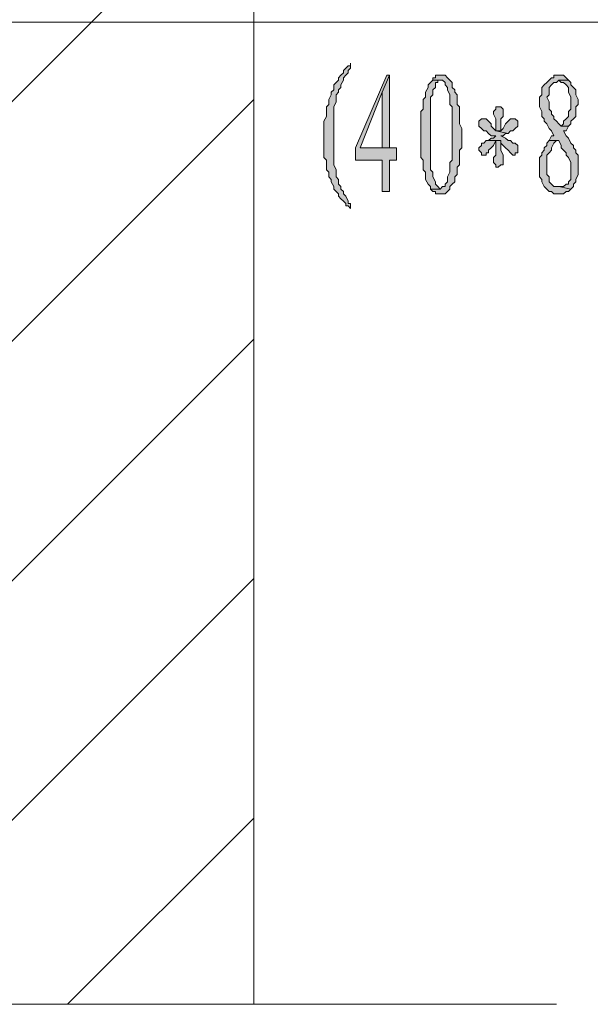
# Model space of a CAD drawing. Extents: x 566443 to 590371, y 3845226 to 3876576.
# Tile 188 of 221: x 586733 to 586743, y 3853929 to 3853946. Entities that reach past the tile are written whole.
import ezdxf

# ---------------------------------------------------------------- set-up
doc = ezdxf.new("R2010")
doc.units = 0
doc.layers.add('C00-00-00', color=7, linetype='CONTINUOUS')

msp = doc.modelspace()

# ---------------------------------------------------------------- hatches: boundary and pattern name
at = {"layer": 'C00-00-00'}
h = msp.add_hatch(color=256, dxfattribs=at)
h.dxf.hatch_style = 2
h.paths.add_polyline_path([(586738.648, 3853945.563), (586738.648, 3853945.52), (586738.606, 3853945.52), (586738.563, 3853945.478), (586738.521, 3853945.436), (586738.521, 3853945.393), (586738.479, 3853945.351), (586738.436, 3853945.309), (586738.436, 3853945.266), (586738.394, 3853945.224), (586738.352, 3853945.182), (586738.352, 3853945.097), (586738.309, 3853945.055), (586738.309, 3853945.012), (586738.267, 3853944.928), (586738.267, 3853944.843), (586738.225, 3853944.801), (586738.225, 3853944.631), (586738.182, 3853944.547), (586738.182, 3853944.377), (586738.182, 3853944.293), (586738.182, 3853943.912), (586738.225, 3853943.869), (586738.225, 3853943.7), (586738.267, 3853943.658), (586738.267, 3853943.573), (586738.309, 3853943.531), (586738.309, 3853943.488), (586738.352, 3853943.404), (586738.352, 3853943.361), (586738.394, 3853943.319), (586738.436, 3853943.277), (586738.436, 3853943.234), (586738.479, 3853943.192), (586738.521, 3853943.15), (586738.563, 3853943.107), (586738.563, 3853943.065), (586738.606, 3853943.065), (586738.648, 3853943.023), (586738.648, 3853943.107), (586738.606, 3853943.107), (586738.606, 3853943.15), (586738.563, 3853943.234), (586738.521, 3853943.277), (586738.521, 3853943.319), (586738.479, 3853943.361), (586738.479, 3853943.404), (586738.436, 3853943.446), (586738.436, 3853943.531), (586738.394, 3853943.573), (586738.394, 3853943.7), (586738.352, 3853943.785), (586738.352, 3853944.801), (586738.394, 3853944.885), (586738.394, 3853945.012), (586738.436, 3853945.055), (586738.436, 3853945.097), (586738.479, 3853945.139), (586738.479, 3853945.182), (586738.521, 3853945.266), (586738.521, 3853945.309), (586738.563, 3853945.351), (586738.606, 3853945.393), (586738.606, 3853945.436), (586738.648, 3853945.478)])
h = msp.add_hatch(color=256, dxfattribs=at)
h.dxf.hatch_style = 2
h.paths.add_polyline_path([(586739.325, 3853945.351), (586739.283, 3853945.351), (586738.733, 3853944.081), (586738.733, 3853943.869), (586739.198, 3853943.869), (586739.198, 3853943.319), (586739.325, 3853943.319), (586739.325, 3853943.869), (586739.452, 3853943.869), (586739.452, 3853944.081), (586739.325, 3853944.081), (586738.817, 3853944.081), (586739.198, 3853945.055)])
h = msp.add_hatch(color=256, dxfattribs=at)
h.dxf.hatch_style = 2
h.paths.add_polyline_path([(586739.325, 3853945.351), (586739.198, 3853945.055), (586739.198, 3853944.081), (586738.817, 3853944.081), (586739.325, 3853944.081)])
h = msp.add_hatch(color=256, dxfattribs=at)
h.dxf.hatch_style = 2
h.paths.add_polyline_path([(586740.087, 3853945.266), (586740.045, 3853945.224), (586740.003, 3853945.182), (586740.003, 3853945.139), (586739.96, 3853945.055), (586739.96, 3853944.97), (586739.918, 3853944.928), (586739.918, 3853944.758), (586739.876, 3853944.716), (586739.876, 3853943.912), (586739.918, 3853943.869), (586739.918, 3853943.785), (586739.918, 3853943.742), (586739.918, 3853943.7), (586739.96, 3853943.658), (586739.96, 3853943.531), (586740.003, 3853943.446), (586740.045, 3853943.404), (586740.045, 3853943.361), (586740.214, 3853943.361), (586740.172, 3853943.404), (586740.13, 3853943.446), (586740.13, 3853943.488), (586740.087, 3853943.573), (586740.087, 3853943.658), (586740.045, 3853943.7), (586740.045, 3853944.97), (586740.087, 3853945.012), (586740.087, 3853945.097), (586740.13, 3853945.139), (586740.13, 3853945.224), (586740.172, 3853945.224), (586740.172, 3853945.266), (586740.214, 3853945.266)])
h = msp.add_hatch(color=256, dxfattribs=at)
h.dxf.hatch_style = 2
h.paths.add_polyline_path([(586740.214, 3853945.351), (586740.13, 3853945.351), (586740.13, 3853945.309), (586740.087, 3853945.309), (586740.087, 3853945.266), (586740.257, 3853945.266), (586740.299, 3853945.224), (586740.299, 3853945.182), (586740.341, 3853945.139), (586740.341, 3853945.097), (586740.384, 3853945.012), (586740.384, 3853944.843), (586740.426, 3853944.801), (586740.426, 3853944.293), (586740.426, 3853943.869), (586740.384, 3853943.827), (586740.384, 3853943.658), (586740.341, 3853943.573), (586740.341, 3853943.488), (586740.299, 3853943.446), (586740.299, 3853943.404), (586740.257, 3853943.404), (586740.214, 3853943.361), (586740.045, 3853943.361), (586740.087, 3853943.319), (586740.13, 3853943.319), (586740.13, 3853943.277), (586740.299, 3853943.277), (586740.341, 3853943.319), (586740.384, 3853943.361), (586740.384, 3853943.404), (586740.426, 3853943.446), (586740.468, 3853943.488), (586740.468, 3853943.573), (586740.511, 3853943.615), (586740.511, 3853943.742), (586740.553, 3853943.785), (586740.553, 3853944.039), (586740.595, 3853944.081), (586740.595, 3853944.42), (586740.553, 3853944.504), (586740.553, 3853944.801), (586740.511, 3853944.843), (586740.511, 3853945.012), (586740.468, 3853945.055), (586740.468, 3853945.097), (586740.426, 3853945.139), (586740.426, 3853945.224), (586740.384, 3853945.266), (586740.341, 3853945.309), (586740.299, 3853945.351)])
h = msp.add_hatch(color=256, dxfattribs=at)
h.dxf.hatch_style = 2
h.paths.add_polyline_path([(586742.289, 3853945.351), (586742.204, 3853945.351), (586742.204, 3853945.309), (586742.162, 3853945.309), (586742.119, 3853945.266), (586742.077, 3853945.224), (586742.035, 3853945.182), (586741.992, 3853945.139), (586741.992, 3853945.012), (586741.95, 3853944.97), (586741.95, 3853944.801), (586741.992, 3853944.716), (586741.992, 3853944.631), (586742.035, 3853944.589), (586742.035, 3853944.547), (586742.077, 3853944.504), (586742.119, 3853944.42), (586742.162, 3853944.377), (586742.204, 3853944.293), (586742.162, 3853944.293), (586742.119, 3853944.208), (586742.289, 3853944.208), (586742.331, 3853944.123), (586742.331, 3853944.081), (586742.373, 3853944.039), (586742.416, 3853943.996), (586742.416, 3853943.954), (586742.458, 3853943.912), (586742.5, 3853943.827), (586742.5, 3853943.531), (586742.458, 3853943.488), (586742.458, 3853943.446), (586742.416, 3853943.446), (586742.373, 3853943.404), (586742.289, 3853943.404), (586742.5, 3853943.361), (586742.543, 3853943.404), (586742.543, 3853943.446), (586742.585, 3853943.488), (586742.585, 3853943.531), (586742.627, 3853943.615), (586742.627, 3853943.954), (586742.585, 3853943.996), (586742.585, 3853944.039), (586742.543, 3853944.081), (586742.543, 3853944.123), (586742.5, 3853944.166), (586742.458, 3853944.25), (586742.416, 3853944.293), (586742.373, 3853944.377), (586742.416, 3853944.377), (586742.458, 3853944.462), (586742.331, 3853944.462), (586742.289, 3853944.504), (586742.246, 3853944.547), (586742.204, 3853944.589), (586742.204, 3853944.631), (586742.162, 3853944.674), (586742.162, 3853944.716), (586742.119, 3853944.758), (586742.119, 3853944.885), (586742.077, 3853944.97), (586742.119, 3853945.012), (586742.119, 3853945.139), (586742.162, 3853945.182), (586742.204, 3853945.224), (586742.246, 3853945.224), (586742.289, 3853945.266), (586742.458, 3853945.266), (586742.416, 3853945.309), (586742.373, 3853945.351)])
h = msp.add_hatch(color=256, dxfattribs=at)
h.dxf.hatch_style = 2
h.paths.add_polyline_path([(586742.458, 3853945.266), (586742.289, 3853945.266), (586742.331, 3853945.224), (586742.373, 3853945.224), (586742.416, 3853945.182), (586742.458, 3853945.139), (586742.458, 3853945.055), (586742.5, 3853944.97), (586742.5, 3853944.758), (586742.458, 3853944.716), (586742.458, 3853944.631), (586742.416, 3853944.589), (586742.373, 3853944.547), (586742.373, 3853944.504), (586742.331, 3853944.462), (586742.458, 3853944.462), (586742.5, 3853944.504), (586742.5, 3853944.547), (586742.543, 3853944.589), (586742.585, 3853944.631), (586742.585, 3853944.674), (586742.585, 3853944.801), (586742.627, 3853944.843), (586742.627, 3853944.928), (586742.585, 3853945.012), (586742.585, 3853945.097), (586742.543, 3853945.139), (586742.5, 3853945.182), (586742.5, 3853945.224)])
h = msp.add_hatch(color=256, dxfattribs=at)
h.dxf.hatch_style = 2
h.paths.add_polyline_path([(586741.23, 3853944.801), (586741.188, 3853944.801), (586741.188, 3853944.758), (586741.146, 3853944.716), (586741.146, 3853944.674), (586741.188, 3853944.589), (586741.188, 3853944.377), (586741.273, 3853944.377), (586741.273, 3853944.589), (586741.315, 3853944.631), (586741.315, 3853944.758), (586741.273, 3853944.801)])
h = msp.add_hatch(color=256, dxfattribs=at)
h.dxf.hatch_style = 2
h.paths.add_polyline_path([(586740.976, 3853944.589), (586740.934, 3853944.589), (586740.892, 3853944.547), (586740.892, 3853944.462), (586740.934, 3853944.42), (586740.976, 3853944.377), (586741.019, 3853944.377), (586741.061, 3853944.335), (586741.103, 3853944.293), (586741.188, 3853944.293), (586741.146, 3853944.25), (586741.103, 3853944.25), (586741.061, 3853944.208), (586741.273, 3853944.208), (586741.273, 3853944.166), (586741.315, 3853944.123), (586741.357, 3853944.081), (586741.4, 3853944.039), (586741.442, 3853943.996), (586741.484, 3853943.954), (586741.527, 3853943.954), (586741.527, 3853943.996), (586741.569, 3853943.996), (586741.569, 3853944.123), (586741.527, 3853944.166), (586741.484, 3853944.166), (586741.442, 3853944.208), (586741.4, 3853944.208), (586741.357, 3853944.25), (586741.273, 3853944.293), (586741.315, 3853944.293), (586741.357, 3853944.335), (586741.4, 3853944.335), (586741.188, 3853944.377), (586741.146, 3853944.42), (586741.103, 3853944.462), (586741.103, 3853944.504), (586741.061, 3853944.547), (586741.019, 3853944.589)])
h = msp.add_hatch(color=256, dxfattribs=at)
h.dxf.hatch_style = 2
h.paths.add_polyline_path([(586741.484, 3853944.589), (586741.442, 3853944.589), (586741.4, 3853944.547), (586741.357, 3853944.504), (586741.315, 3853944.42), (586741.273, 3853944.377), (586741.188, 3853944.377), (586741.4, 3853944.335), (586741.442, 3853944.377), (586741.484, 3853944.377), (586741.527, 3853944.42), (586741.569, 3853944.462), (586741.569, 3853944.547), (586741.527, 3853944.589)])
h = msp.add_hatch(color=256, dxfattribs=at)
h.dxf.hatch_style = 2
h.paths.add_polyline_path([(586741.061, 3853944.208), (586741.019, 3853944.208), (586740.976, 3853944.166), (586740.934, 3853944.166), (586740.934, 3853944.123), (586740.892, 3853944.081), (586740.892, 3853944.039), (586740.934, 3853943.996), (586740.934, 3853943.954), (586740.976, 3853943.954), (586741.019, 3853943.954), (586741.019, 3853943.996), (586741.061, 3853943.996), (586741.061, 3853944.039), (586741.103, 3853944.081), (586741.146, 3853944.123), (586741.188, 3853944.208), (586741.273, 3853944.208)])
h = msp.add_hatch(color=256, dxfattribs=at)
h.dxf.hatch_style = 2
h.paths.add_polyline_path([(586741.273, 3853944.208), (586741.188, 3853944.208), (586741.188, 3853944.123), (586741.188, 3853943.954), (586741.146, 3853943.912), (586741.146, 3853943.827), (586741.188, 3853943.785), (586741.188, 3853943.742), (586741.23, 3853943.742), (586741.273, 3853943.785), (586741.315, 3853943.785), (586741.315, 3853943.869), (586741.315, 3853943.954), (586741.273, 3853944.039)])
h = msp.add_hatch(color=256, dxfattribs=at)
h.dxf.hatch_style = 2
h.paths.add_polyline_path([(586742.119, 3853944.208), (586742.077, 3853944.166), (586742.077, 3853944.123), (586742.035, 3853944.081), (586742.035, 3853944.039), (586741.992, 3853943.996), (586741.992, 3853943.954), (586741.95, 3853943.912), (586741.95, 3853943.573), (586741.992, 3853943.531), (586741.992, 3853943.488), (586742.035, 3853943.404), (586742.077, 3853943.361), (586742.119, 3853943.319), (586742.162, 3853943.319), (586742.204, 3853943.277), (586742.289, 3853943.277), (586742.331, 3853943.277), (586742.373, 3853943.277), (586742.416, 3853943.319), (586742.458, 3853943.319), (586742.5, 3853943.361), (586742.289, 3853943.404), (586742.204, 3853943.404), (586742.162, 3853943.446), (586742.119, 3853943.488), (586742.119, 3853943.573), (586742.077, 3853943.615), (586742.077, 3853943.954), (586742.119, 3853943.996), (586742.162, 3853944.039), (586742.162, 3853944.081), (586742.204, 3853944.166), (586742.246, 3853944.208)])

# ---------------------------------------------------------------- linework, layer by layer
at = {"layer": 'C00-00-00', "lineweight": 9}
for points in [[(586736.955, 3853973.418), (586736.955, 3853929.095)], [(586723.027, 3853935.191), (586734.118, 3853946.282), (586736.955, 3853949.119)], [(586749.443, 3853946.282), (586718.794, 3853946.282)]]:
    msp.add_lwpolyline(points, dxfattribs=at)
at = {"layer": 'C00-00-00', "lineweight": 0}
for points in [[(586738.648, 3853945.563), (586738.648, 3853945.52), (586738.606, 3853945.52), (586738.563, 3853945.478), (586738.521, 3853945.436), (586738.521, 3853945.393), (586738.479, 3853945.351), (586738.436, 3853945.309), (586738.436, 3853945.266), (586738.394, 3853945.224), (586738.352, 3853945.182), (586738.352, 3853945.097), (586738.309, 3853945.055), (586738.309, 3853945.012), (586738.267, 3853944.928), (586738.267, 3853944.843), (586738.225, 3853944.801), (586738.225, 3853944.631), (586738.182, 3853944.547), (586738.182, 3853944.377), (586738.182, 3853944.293), (586738.182, 3853943.912), (586738.225, 3853943.869), (586738.225, 3853943.7), (586738.267, 3853943.658), (586738.267, 3853943.573), (586738.309, 3853943.531), (586738.309, 3853943.488), (586738.352, 3853943.404), (586738.352, 3853943.361), (586738.394, 3853943.319), (586738.436, 3853943.277), (586738.436, 3853943.234), (586738.479, 3853943.192), (586738.521, 3853943.15), (586738.563, 3853943.107), (586738.563, 3853943.065), (586738.606, 3853943.065), (586738.648, 3853943.023), (586738.648, 3853943.107), (586738.606, 3853943.107), (586738.606, 3853943.15), (586738.563, 3853943.234), (586738.521, 3853943.277), (586738.521, 3853943.319), (586738.479, 3853943.361), (586738.479, 3853943.404), (586738.436, 3853943.446), (586738.436, 3853943.531), (586738.394, 3853943.573), (586738.394, 3853943.7), (586738.352, 3853943.785), (586738.352, 3853944.801), (586738.394, 3853944.885), (586738.394, 3853945.012), (586738.436, 3853945.055), (586738.436, 3853945.097), (586738.479, 3853945.139), (586738.479, 3853945.182), (586738.521, 3853945.266), (586738.521, 3853945.309), (586738.563, 3853945.351), (586738.606, 3853945.393), (586738.606, 3853945.436), (586738.648, 3853945.478)], [(586739.325, 3853945.351), (586739.283, 3853945.351), (586738.733, 3853944.081), (586738.733, 3853943.869), (586739.198, 3853943.869), (586739.198, 3853943.319), (586739.325, 3853943.319), (586739.325, 3853943.869), (586739.452, 3853943.869), (586739.452, 3853944.081), (586739.325, 3853944.081), (586738.817, 3853944.081), (586739.198, 3853945.055)], [(586739.325, 3853945.351), (586739.198, 3853945.055), (586739.198, 3853944.081), (586738.817, 3853944.081), (586739.325, 3853944.081)], [(586740.087, 3853945.266), (586740.045, 3853945.224), (586740.003, 3853945.182), (586740.003, 3853945.139), (586739.96, 3853945.055), (586739.96, 3853944.97), (586739.918, 3853944.928), (586739.918, 3853944.758), (586739.876, 3853944.716), (586739.876, 3853943.912), (586739.918, 3853943.869), (586739.918, 3853943.785), (586739.918, 3853943.742), (586739.918, 3853943.7), (586739.96, 3853943.658), (586739.96, 3853943.531), (586740.003, 3853943.446), (586740.045, 3853943.404), (586740.045, 3853943.361), (586740.214, 3853943.361), (586740.172, 3853943.404), (586740.13, 3853943.446), (586740.13, 3853943.488), (586740.087, 3853943.573), (586740.087, 3853943.658), (586740.045, 3853943.7), (586740.045, 3853944.97), (586740.087, 3853945.012), (586740.087, 3853945.097), (586740.13, 3853945.139), (586740.13, 3853945.224), (586740.172, 3853945.224), (586740.172, 3853945.266), (586740.214, 3853945.266)], [(586740.214, 3853945.351), (586740.13, 3853945.351), (586740.13, 3853945.309), (586740.087, 3853945.309), (586740.087, 3853945.266), (586740.257, 3853945.266), (586740.299, 3853945.224), (586740.299, 3853945.182), (586740.341, 3853945.139), (586740.341, 3853945.097), (586740.384, 3853945.012), (586740.384, 3853944.843), (586740.426, 3853944.801), (586740.426, 3853944.293), (586740.426, 3853943.869), (586740.384, 3853943.827), (586740.384, 3853943.658), (586740.341, 3853943.573), (586740.341, 3853943.488), (586740.299, 3853943.446), (586740.299, 3853943.404), (586740.257, 3853943.404), (586740.214, 3853943.361), (586740.045, 3853943.361), (586740.087, 3853943.319), (586740.13, 3853943.319), (586740.13, 3853943.277), (586740.299, 3853943.277), (586740.341, 3853943.319), (586740.384, 3853943.361), (586740.384, 3853943.404), (586740.426, 3853943.446), (586740.468, 3853943.488), (586740.468, 3853943.573), (586740.511, 3853943.615), (586740.511, 3853943.742), (586740.553, 3853943.785), (586740.553, 3853944.039), (586740.595, 3853944.081), (586740.595, 3853944.42), (586740.553, 3853944.504), (586740.553, 3853944.801), (586740.511, 3853944.843), (586740.511, 3853945.012), (586740.468, 3853945.055), (586740.468, 3853945.097), (586740.426, 3853945.139), (586740.426, 3853945.224), (586740.384, 3853945.266), (586740.341, 3853945.309), (586740.299, 3853945.351)], [(586742.289, 3853945.351), (586742.204, 3853945.351), (586742.204, 3853945.309), (586742.162, 3853945.309), (586742.119, 3853945.266), (586742.077, 3853945.224), (586742.035, 3853945.182), (586741.992, 3853945.139), (586741.992, 3853945.012), (586741.95, 3853944.97), (586741.95, 3853944.801), (586741.992, 3853944.716), (586741.992, 3853944.631), (586742.035, 3853944.589), (586742.035, 3853944.547), (586742.077, 3853944.504), (586742.119, 3853944.42), (586742.162, 3853944.377), (586742.204, 3853944.293), (586742.162, 3853944.293), (586742.119, 3853944.208), (586742.289, 3853944.208), (586742.331, 3853944.123), (586742.331, 3853944.081), (586742.373, 3853944.039), (586742.416, 3853943.996), (586742.416, 3853943.954), (586742.458, 3853943.912), (586742.5, 3853943.827), (586742.5, 3853943.531), (586742.458, 3853943.488), (586742.458, 3853943.446), (586742.416, 3853943.446), (586742.373, 3853943.404), (586742.289, 3853943.404), (586742.5, 3853943.361), (586742.543, 3853943.404), (586742.543, 3853943.446), (586742.585, 3853943.488), (586742.585, 3853943.531), (586742.627, 3853943.615), (586742.627, 3853943.954), (586742.585, 3853943.996), (586742.585, 3853944.039), (586742.543, 3853944.081), (586742.543, 3853944.123), (586742.5, 3853944.166), (586742.458, 3853944.25), (586742.416, 3853944.293), (586742.373, 3853944.377), (586742.416, 3853944.377), (586742.458, 3853944.462), (586742.331, 3853944.462), (586742.289, 3853944.504), (586742.246, 3853944.547), (586742.204, 3853944.589), (586742.204, 3853944.631), (586742.162, 3853944.674), (586742.162, 3853944.716), (586742.119, 3853944.758), (586742.119, 3853944.885), (586742.077, 3853944.97), (586742.119, 3853945.012), (586742.119, 3853945.139), (586742.162, 3853945.182), (586742.204, 3853945.224), (586742.246, 3853945.224), (586742.289, 3853945.266), (586742.458, 3853945.266), (586742.416, 3853945.309), (586742.373, 3853945.351)], [(586742.458, 3853945.266), (586742.289, 3853945.266), (586742.331, 3853945.224), (586742.373, 3853945.224), (586742.416, 3853945.182), (586742.458, 3853945.139), (586742.458, 3853945.055), (586742.5, 3853944.97), (586742.5, 3853944.758), (586742.458, 3853944.716), (586742.458, 3853944.631), (586742.416, 3853944.589), (586742.373, 3853944.547), (586742.373, 3853944.504), (586742.331, 3853944.462), (586742.458, 3853944.462), (586742.5, 3853944.504), (586742.5, 3853944.547), (586742.543, 3853944.589), (586742.585, 3853944.631), (586742.585, 3853944.674), (586742.585, 3853944.801), (586742.627, 3853944.843), (586742.627, 3853944.928), (586742.585, 3853945.012), (586742.585, 3853945.097), (586742.543, 3853945.139), (586742.5, 3853945.182), (586742.5, 3853945.224)], [(586741.23, 3853944.801), (586741.188, 3853944.801), (586741.188, 3853944.758), (586741.146, 3853944.716), (586741.146, 3853944.674), (586741.188, 3853944.589), (586741.188, 3853944.377), (586741.273, 3853944.377), (586741.273, 3853944.589), (586741.315, 3853944.631), (586741.315, 3853944.758), (586741.273, 3853944.801)], [(586740.976, 3853944.589), (586740.934, 3853944.589), (586740.892, 3853944.547), (586740.892, 3853944.462), (586740.934, 3853944.42), (586740.976, 3853944.377), (586741.019, 3853944.377), (586741.061, 3853944.335), (586741.103, 3853944.293), (586741.188, 3853944.293), (586741.146, 3853944.25), (586741.103, 3853944.25), (586741.061, 3853944.208), (586741.273, 3853944.208), (586741.273, 3853944.166), (586741.315, 3853944.123), (586741.357, 3853944.081), (586741.4, 3853944.039), (586741.442, 3853943.996), (586741.484, 3853943.954), (586741.527, 3853943.954), (586741.527, 3853943.996), (586741.569, 3853943.996), (586741.569, 3853944.123), (586741.527, 3853944.166), (586741.484, 3853944.166), (586741.442, 3853944.208), (586741.4, 3853944.208), (586741.357, 3853944.25), (586741.273, 3853944.293), (586741.315, 3853944.293), (586741.357, 3853944.335), (586741.4, 3853944.335), (586741.188, 3853944.377), (586741.146, 3853944.42), (586741.103, 3853944.462), (586741.103, 3853944.504), (586741.061, 3853944.547), (586741.019, 3853944.589)], [(586741.484, 3853944.589), (586741.442, 3853944.589), (586741.4, 3853944.547), (586741.357, 3853944.504), (586741.315, 3853944.42), (586741.273, 3853944.377), (586741.188, 3853944.377), (586741.4, 3853944.335), (586741.442, 3853944.377), (586741.484, 3853944.377), (586741.527, 3853944.42), (586741.569, 3853944.462), (586741.569, 3853944.547), (586741.527, 3853944.589)], [(586741.061, 3853944.208), (586741.019, 3853944.208), (586740.976, 3853944.166), (586740.934, 3853944.166), (586740.934, 3853944.123), (586740.892, 3853944.081), (586740.892, 3853944.039), (586740.934, 3853943.996), (586740.934, 3853943.954), (586740.976, 3853943.954), (586741.019, 3853943.954), (586741.019, 3853943.996), (586741.061, 3853943.996), (586741.061, 3853944.039), (586741.103, 3853944.081), (586741.146, 3853944.123), (586741.188, 3853944.208), (586741.273, 3853944.208)], [(586741.273, 3853944.208), (586741.188, 3853944.208), (586741.188, 3853944.123), (586741.188, 3853943.954), (586741.146, 3853943.912), (586741.146, 3853943.827), (586741.188, 3853943.785), (586741.188, 3853943.742), (586741.23, 3853943.742), (586741.273, 3853943.785), (586741.315, 3853943.785), (586741.315, 3853943.869), (586741.315, 3853943.954), (586741.273, 3853944.039)], [(586742.119, 3853944.208), (586742.077, 3853944.166), (586742.077, 3853944.123), (586742.035, 3853944.081), (586742.035, 3853944.039), (586741.992, 3853943.996), (586741.992, 3853943.954), (586741.95, 3853943.912), (586741.95, 3853943.573), (586741.992, 3853943.531), (586741.992, 3853943.488), (586742.035, 3853943.404), (586742.077, 3853943.361), (586742.119, 3853943.319), (586742.162, 3853943.319), (586742.204, 3853943.277), (586742.289, 3853943.277), (586742.331, 3853943.277), (586742.373, 3853943.277), (586742.416, 3853943.319), (586742.458, 3853943.319), (586742.5, 3853943.361), (586742.289, 3853943.404), (586742.204, 3853943.404), (586742.162, 3853943.446), (586742.119, 3853943.488), (586742.119, 3853943.573), (586742.077, 3853943.615), (586742.077, 3853943.954), (586742.119, 3853943.996), (586742.162, 3853944.039), (586742.162, 3853944.081), (586742.204, 3853944.166), (586742.246, 3853944.208)]]:
    msp.add_lwpolyline(points, close=True, dxfattribs=at)
at = {"layer": 'C00-00-00', "lineweight": 9}
for points in [[(586723.027, 3853931), (586723.027, 3853931), (586736.955, 3853944.928), (586736.955, 3853944.928)], [(586725.313, 3853929.095), (586725.313, 3853929.095), (586736.955, 3853940.737), (586736.955, 3853940.737)], [(586729.504, 3853929.095), (586729.504, 3853929.095), (586736.955, 3853936.546), (586736.955, 3853936.546)], [(586733.695, 3853929.095), (586733.695, 3853929.095), (586736.955, 3853932.355), (586736.955, 3853932.355)], [(586703.85, 3853929.095), (586703.85, 3853929.095), (586742.246, 3853929.095), (586742.246, 3853929.095)]]:
    msp.add_open_spline(points, degree=3, dxfattribs=at)

doc.saveas('drawing.dxf')
